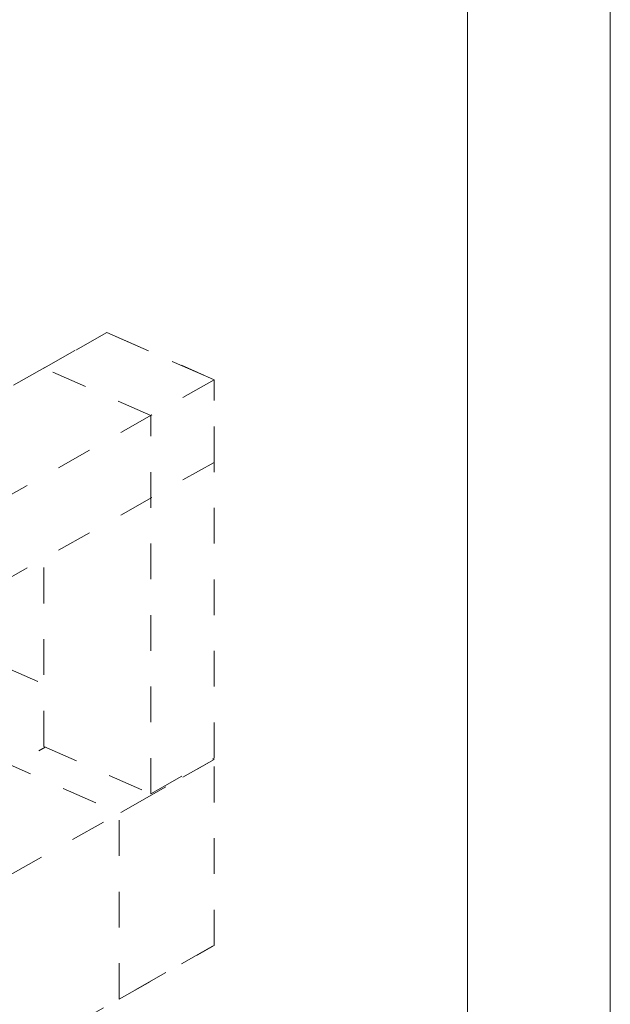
# Model space of a CAD drawing. Header units: millimetres. Extents: x -127 to 701, y 152 to 732.
# Tile 70 of 75: x 684 to 701, y 282 to 310. Entities that reach past the tile are written whole.
import ezdxf

# ---------------------------------------------------------------- set-up
doc = ezdxf.new("R2010")
doc.units = ezdxf.units.MM
doc.linetypes.add('XKITLINE00', pattern=[0])
doc.linetypes.add('XKITLINE01', pattern=[4, 1, -1, 1, -1])
doc.layers.add('Teil', color=7, linetype='Continuous', lineweight=0)
doc.layers.add('Zeichnungsrahmen', color=3, linetype='Continuous', lineweight=0)

msp = doc.modelspace()

# ---------------------------------------------------------------- linework, layer by layer
at = {"layer": 'Teil', "linetype": 'XKITLINE01', "lineweight": 0}
for p, q in [((686.528, 300.823), (663.726, 287.937)), ((684.761, 299.825), (686.528, 300.823)), ((689.524, 299.498), (686.528, 300.823)), ((686.528, 300.823), (689.524, 299.498)), ((687.757, 298.5), (684.761, 299.825)), ((689.524, 299.498), (663.726, 284.918)), ((689.524, 299.498), (687.757, 298.5)), ((689.524, 297.189), (689.524, 299.498)), ((689.524, 288.917), (689.524, 299.498)), ((687.757, 287.919), (687.757, 298.5)), ((689.524, 297.189), (663.726, 282.609)), ((684.761, 289.244), (684.761, 294.497)), ((683.678, 291.461), (684.761, 290.982)), ((663.726, 277.314), (684.803, 289.225)), ((684.761, 289.244), (687.757, 287.919)), ((621.142, 250.229), (689.524, 288.875)), ((683.478, 288.879), (686.873, 287.377)), ((689.524, 288.875), (686.873, 287.377)), ((687.757, 287.919), (689.524, 288.917)), ((689.482, 288.894), (689.524, 288.875)), ((689.524, 288.875), (689.482, 288.894)), ((689.524, 283.679), (689.524, 288.875)), ((689.524, 283.679), (689.524, 288.875)), ((686.873, 282.181), (686.873, 287.377)), ((621.142, 245.033), (689.524, 283.679)), ((686.873, 282.181), (689.524, 283.679))]:
    msp.add_line(p, q, dxfattribs=at)
at = {"layer": 'Zeichnungsrahmen', "linetype": 'XKITLINE00', "lineweight": 0}
for p, q in [((700.611, 152.329), (700.611, 732.329)), ((696.611, 156.329), (696.611, 728.329))]:
    msp.add_line(p, q, dxfattribs=at)

doc.saveas('drawing.dxf')
